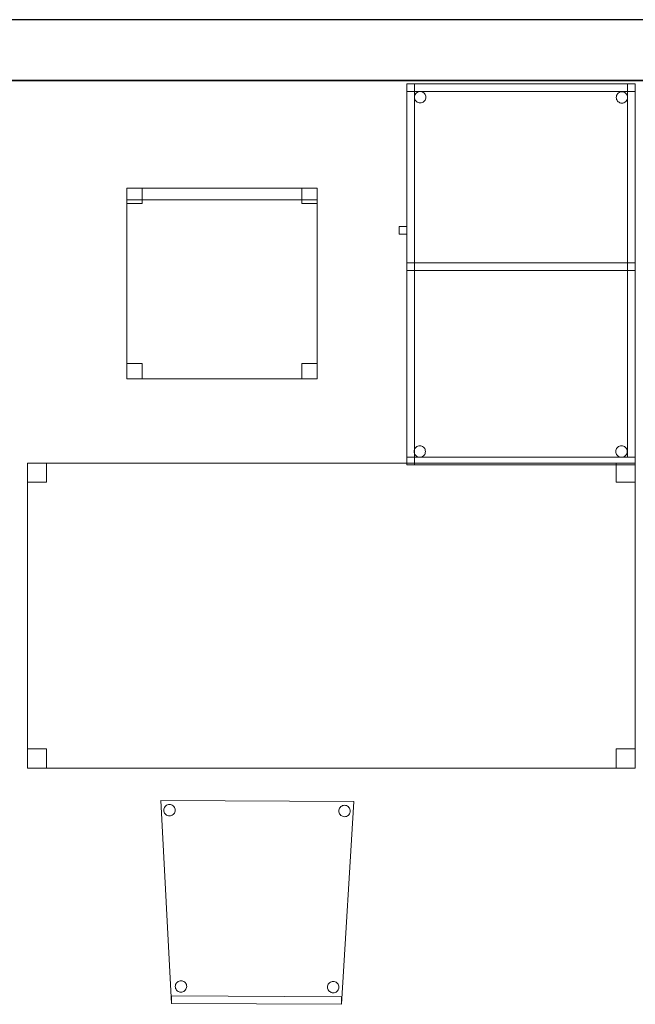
# Model space of a CAD drawing. Header units: metres. Extents: x 397.7 to 427.5, y 12.7 to 28.4.
# Tile 8 of 124: x 402.7 to 404.3, y 25.6 to 28.2. Entities that reach past the tile are written whole.
import ezdxf

# ---------------------------------------------------------------- set-up
doc = ezdxf.new("R2010")
doc.units = ezdxf.units.M
doc.layers.add('01_SUELOS', color=7, linetype='Continuous', lineweight=25, true_color=0x007f00)
for name, color, linetype, lineweight in [('02_MOBILIARIO', 7, 'Continuous', 18), ('A-DETL-____-MBND', 7, 'Continuous', 18), ('A-WALL-____-MCUT', 7, 'Continuous', 25), ('A-WALL-____-OTLN', 7, 'Continuous', 25)]:
    doc.layers.add(name, color=color, linetype=linetype, lineweight=lineweight)

# ---------------------------------------------------------------- blocks, each defined once
blk = doc.blocks.new('Family - LONDR55-XX_ZZ-ARQ-CAA-M3D-Londres55-152793-05_PCI_P2')
at = {"layer": '01_SUELOS', "color": 9, "true_color": 0xaad4aa}
for p, q in [((12.3798, 14.9476), (2.9616, 14.9476)), ((2.9616, 14.9476), (12.3798, 14.9476))]:
    blk.add_line(p, q, dxfattribs=at)
blk = doc.blocks.new('Family - Cadira d_Oficina_P2-152926-05_PCI_P2')
at = {"layer": 'A-DETL-____-MBND', "color": 253, "true_color": 0xaaaaaa}
for p, q in [((0, 0.46), (0, 0.5)), ((0, 0.5), (0.04, 0.5)), ((0, 0.5), (0, 0.46)), ((0.04, 0.5), (0, 0.5)), ((0, 0), (0, 0.5)), ((0, 0.5), (0.5, 0.5)), ((0.5, 0.5), (0, 0.5)), ((0, 0.5), (0, 0)), ((0, 0.47), (0, 0.5)), ((0, 0.5), (0.5, 0.5)), ((0, 0.5), (0, 0.47)), ((0.5, 0.5), (0, 0.5)), ((0.04, 0.5), (0.04, 0.46)), ((0.04, 0.46), (0.04, 0.5)), ((0.46, 0.46), (0.46, 0.5)), ((0.46, 0.5), (0.5, 0.5)), ((0.46, 0.5), (0.46, 0.46)), ((0.5, 0.5), (0.46, 0.5)), ((0.5, 0.5), (0.5, 0)), ((0.5, 0), (0.5, 0.5)), ((0.5, 0.5), (0.5, 0.46)), ((0.5, 0.46), (0.5, 0.5)), ((0.5, 0.5), (0.5, 0.47)), ((0.5, 0.47), (0.5, 0.5)), ((0.5, 0.47), (0, 0.47)), ((0, 0.47), (0.5, 0.47)), ((0.04, 0.46), (0, 0.46)), ((0, 0.46), (0.04, 0.46)), ((0.5, 0.46), (0.46, 0.46)), ((0.46, 0.46), (0.5, 0.46)), ((0, 0), (0, 0.04)), ((0, 0.04), (0.04, 0.04)), ((0, 0.04), (0, 0)), ((0.04, 0.04), (0, 0.04)), ((0.04, 0.04), (0.04, 0)), ((0.04, 0), (0.04, 0.04)), ((0.46, 0), (0.46, 0.04)), ((0.46, 0.04), (0.5, 0.04)), ((0.46, 0.04), (0.46, 0)), ((0.5, 0.04), (0.46, 0.04)), ((0.5, 0.04), (0.5, 0)), ((0.5, 0), (0.5, 0.04)), ((0.5, 0), (0, 0)), ((0, 0), (0.5, 0)), ((0.04, 0), (0, 0)), ((0, 0), (0.04, 0)), ((0.46, 0), (0.5, 0)), ((0.5, 0), (0.46, 0))]:
    blk.add_line(p, q, dxfattribs=at)
blk = doc.blocks.new('Family - Taula 100X60_P2-152964-05_PCI_P2')
at = {"layer": 'A-DETL-____-MBND', "color": 253, "true_color": 0xaaaaaa}
for p, q in [((0.02, 0.51), (0.02, 1)), ((0.02, 1), (0.04, 1)), ((0.02, 1), (0.04, 1)), ((0.02, 1), (0.02, 0.51)), ((0.02, 1), (0.02, 0)), ((0.02, 0), (0.02, 1)), ((0.62, 1), (0.02, 1)), ((0.02, 1), (0.62, 1)), ((0.02, 1), (0.62, 1)), ((0.02, 0.98), (0.02, 1)), ((0.02, 0.98), (0.02, 1)), ((0.62, 1), (0.02, 1)), ((0.02, 1), (0.02, 0)), ((0.02, 0), (0.02, 1)), ((0.62, 1), (0.02, 1)), ((0.02, 1), (0.62, 1)), ((0.04, 0), (0.04, 1)), ((0.04, 1), (0.62, 1)), ((0.62, 1), (0.04, 1)), ((0.04, 1), (0.04, 0)), ((0.04, 1), (0.04, 0.51)), ((0.04, 0.51), (0.04, 1)), ((0.6, 0.02), (0.6, 1)), ((0.6, 1), (0.62, 1)), ((0.6, 1), (0.62, 1)), ((0.6, 1), (0.6, 0.02)), ((0.62, 1), (0.62, 0.02)), ((0.62, 0.02), (0.62, 1)), ((0.62, 1), (0.62, 0)), ((0.62, 0), (0.62, 1)), ((0.62, 0), (0.62, 1)), ((0.62, 1), (0.62, 0)), ((0.62, 1), (0.62, 0.98)), ((0.62, 0.98), (0.62, 1)), ((0.62, 0), (0.62, 1)), ((0.62, 1), (0.62, 0)), ((0.62, 0.98), (0.02, 0.98)), ((0.02, 0.98), (0.62, 0.98)), ((0.0401, 0.965), (0.0403, 0.9676)), ((0.0403, 0.9676), (0.0401, 0.965)), ((0.0403, 0.9625), (0.0401, 0.965)), ((0.0401, 0.965), (0.0403, 0.9625)), ((0.0403, 0.9676), (0.041, 0.9702)), ((0.041, 0.9702), (0.0403, 0.9676)), ((0.041, 0.9599), (0.0403, 0.9625)), ((0.0403, 0.9625), (0.041, 0.9599)), ((0.041, 0.9702), (0.0421, 0.9725)), ((0.0421, 0.9725), (0.041, 0.9702)), ((0.0421, 0.9576), (0.041, 0.9599)), ((0.041, 0.9599), (0.0421, 0.9576)), ((0.0421, 0.9725), (0.0436, 0.9746)), ((0.0436, 0.9746), (0.0421, 0.9725)), ((0.0436, 0.9554), (0.0421, 0.9576)), ((0.0421, 0.9576), (0.0436, 0.9554)), ((0.0436, 0.9746), (0.0454, 0.9765)), ((0.0454, 0.9765), (0.0436, 0.9746)), ((0.0454, 0.9765), (0.0475, 0.978)), ((0.0475, 0.978), (0.0454, 0.9765)), ((0.0475, 0.978), (0.0499, 0.9791)), ((0.0499, 0.9791), (0.0475, 0.978)), ((0.0499, 0.9791), (0.0524, 0.9798)), ((0.0524, 0.9798), (0.0499, 0.9791)), ((0.0524, 0.9798), (0.055, 0.98)), ((0.055, 0.98), (0.0524, 0.9798)), ((0.055, 0.98), (0.0576, 0.9798)), ((0.0576, 0.9798), (0.055, 0.98)), ((0.0576, 0.9798), (0.0601, 0.9791)), ((0.0601, 0.9791), (0.0576, 0.9798)), ((0.0601, 0.9791), (0.0625, 0.978)), ((0.0625, 0.978), (0.0601, 0.9791)), ((0.0625, 0.978), (0.0646, 0.9765)), ((0.0646, 0.9765), (0.0625, 0.978)), ((0.0646, 0.9765), (0.0664, 0.9746)), ((0.0664, 0.9746), (0.0646, 0.9765)), ((0.0664, 0.9746), (0.0679, 0.9725)), ((0.0679, 0.9725), (0.0664, 0.9746)), ((0.0679, 0.9576), (0.0664, 0.9554)), ((0.0664, 0.9554), (0.0679, 0.9576)), ((0.0679, 0.9725), (0.069, 0.9702)), ((0.069, 0.9702), (0.0679, 0.9725)), ((0.069, 0.9599), (0.0679, 0.9576)), ((0.0679, 0.9576), (0.069, 0.9599)), ((0.069, 0.9702), (0.0697, 0.9676)), ((0.0697, 0.9676), (0.069, 0.9702)), ((0.0697, 0.9625), (0.069, 0.9599)), ((0.069, 0.9599), (0.0697, 0.9625)), ((0.0697, 0.9676), (0.0699, 0.965)), ((0.0699, 0.965), (0.0697, 0.9676)), ((0.0699, 0.965), (0.0697, 0.9625)), ((0.0697, 0.9625), (0.0699, 0.965)), ((0.5701, 0.9647), (0.5703, 0.9673)), ((0.5703, 0.9673), (0.5701, 0.9647)), ((0.5703, 0.9621), (0.5701, 0.9647)), ((0.5701, 0.9647), (0.5703, 0.9621)), ((0.5703, 0.9673), (0.571, 0.9698)), ((0.571, 0.9698), (0.5703, 0.9673)), ((0.571, 0.9596), (0.5703, 0.9621)), ((0.5703, 0.9621), (0.571, 0.9596)), ((0.571, 0.9698), (0.5721, 0.9722)), ((0.5721, 0.9722), (0.571, 0.9698)), ((0.5721, 0.9572), (0.571, 0.9596)), ((0.571, 0.9596), (0.5721, 0.9572)), ((0.5721, 0.9722), (0.5736, 0.9743)), ((0.5736, 0.9743), (0.5721, 0.9722)), ((0.5736, 0.9551), (0.5721, 0.9572)), ((0.5721, 0.9572), (0.5736, 0.9551)), ((0.5736, 0.9743), (0.5754, 0.9762)), ((0.5754, 0.9762), (0.5736, 0.9743)), ((0.5754, 0.9762), (0.5776, 0.9776)), ((0.5776, 0.9776), (0.5754, 0.9762)), ((0.5776, 0.9776), (0.5799, 0.9787)), ((0.5799, 0.9787), (0.5776, 0.9776)), ((0.5799, 0.9787), (0.5824, 0.9794)), ((0.5824, 0.9794), (0.5799, 0.9787)), ((0.5824, 0.9794), (0.585, 0.9796)), ((0.585, 0.9796), (0.5824, 0.9794)), ((0.585, 0.9796), (0.5876, 0.9794)), ((0.5876, 0.9794), (0.585, 0.9796)), ((0.5876, 0.9794), (0.5901, 0.9787)), ((0.5901, 0.9787), (0.5876, 0.9794)), ((0.5901, 0.9787), (0.5925, 0.9776)), ((0.5925, 0.9776), (0.5901, 0.9787)), ((0.5925, 0.9776), (0.5946, 0.9762)), ((0.5946, 0.9762), (0.5925, 0.9776)), ((0.5946, 0.9762), (0.5965, 0.9743)), ((0.5965, 0.9743), (0.5946, 0.9762)), ((0.5965, 0.9743), (0.598, 0.9722)), ((0.598, 0.9722), (0.5965, 0.9743)), ((0.598, 0.9572), (0.5965, 0.9551)), ((0.5965, 0.9551), (0.598, 0.9572)), ((0.598, 0.9722), (0.5991, 0.9698)), ((0.5991, 0.9698), (0.598, 0.9722)), ((0.5991, 0.9596), (0.598, 0.9572)), ((0.598, 0.9572), (0.5991, 0.9596)), ((0.5991, 0.9698), (0.5997, 0.9673)), ((0.5997, 0.9673), (0.5991, 0.9698)), ((0.5997, 0.9621), (0.5991, 0.9596)), ((0.5991, 0.9596), (0.5997, 0.9621)), ((0.5997, 0.9673), (0.6, 0.9647)), ((0.6, 0.9647), (0.5997, 0.9673)), ((0.6, 0.9647), (0.5997, 0.9621)), ((0.5997, 0.9621), (0.6, 0.9647)), ((0.0454, 0.9536), (0.0436, 0.9554)), ((0.0436, 0.9554), (0.0454, 0.9536)), ((0.0475, 0.9521), (0.0454, 0.9536)), ((0.0454, 0.9536), (0.0475, 0.9521)), ((0.0499, 0.951), (0.0475, 0.9521)), ((0.0475, 0.9521), (0.0499, 0.951)), ((0.0524, 0.9503), (0.0499, 0.951)), ((0.0499, 0.951), (0.0524, 0.9503)), ((0.055, 0.9501), (0.0524, 0.9503)), ((0.0524, 0.9503), (0.055, 0.9501)), ((0.0576, 0.9503), (0.055, 0.9501)), ((0.055, 0.9501), (0.0576, 0.9503)), ((0.0601, 0.951), (0.0576, 0.9503)), ((0.0576, 0.9503), (0.0601, 0.951)), ((0.0625, 0.9521), (0.0601, 0.951)), ((0.0601, 0.951), (0.0625, 0.9521)), ((0.0646, 0.9536), (0.0625, 0.9521)), ((0.0625, 0.9521), (0.0646, 0.9536)), ((0.0664, 0.9554), (0.0646, 0.9536)), ((0.0646, 0.9536), (0.0664, 0.9554)), ((0.5754, 0.9533), (0.5736, 0.9551)), ((0.5736, 0.9551), (0.5754, 0.9533)), ((0.5776, 0.9518), (0.5754, 0.9533)), ((0.5754, 0.9533), (0.5776, 0.9518)), ((0.5799, 0.9507), (0.5776, 0.9518)), ((0.5776, 0.9518), (0.5799, 0.9507)), ((0.5824, 0.95), (0.5799, 0.9507)), ((0.5799, 0.9507), (0.5824, 0.95)), ((0.585, 0.9498), (0.5824, 0.95)), ((0.5824, 0.95), (0.585, 0.9498)), ((0.5876, 0.95), (0.585, 0.9498)), ((0.585, 0.9498), (0.5876, 0.95)), ((0.5901, 0.9507), (0.5876, 0.95)), ((0.5876, 0.95), (0.5901, 0.9507)), ((0.5925, 0.9518), (0.5901, 0.9507)), ((0.5901, 0.9507), (0.5925, 0.9518)), ((0.5946, 0.9533), (0.5925, 0.9518)), ((0.5925, 0.9518), (0.5946, 0.9533)), ((0.5965, 0.9551), (0.5946, 0.9533)), ((0.5946, 0.9533), (0.5965, 0.9551)), ((0, 0.6256), (0.02, 0.6256)), ((0, 0.6056), (0, 0.6256)), ((0.02, 0.6256), (0, 0.6256)), ((0, 0.6256), (0, 0.6056)), ((0.02, 0.6256), (0.02, 0.6056)), ((0.02, 0.6056), (0.02, 0.6256)), ((0.02, 0.6056), (0, 0.6056)), ((0, 0.6056), (0.02, 0.6056)), ((0.02, 0.53), (0.62, 0.53)), ((0.02, 0.51), (0.02, 0.53)), ((0.02, 0.51), (0.02, 0.53)), ((0.62, 0.53), (0.02, 0.53)), ((0.04, 0.53), (0.62, 0.53)), ((0.04, 0.51), (0.04, 0.53)), ((0.04, 0.51), (0.04, 0.53)), ((0.62, 0.53), (0.04, 0.53)), ((0.62, 0.53), (0.62, 0.51)), ((0.62, 0.51), (0.62, 0.53)), ((0.62, 0.53), (0.62, 0.51)), ((0.62, 0.51), (0.62, 0.53)), ((0.62, 0.51), (0.02, 0.51)), ((0.02, 0.51), (0.62, 0.51)), ((0.04, 0.51), (0.02, 0.51)), ((0.02, 0.51), (0.04, 0.51)), ((0.62, 0.51), (0.04, 0.51)), ((0.04, 0.51), (0.62, 0.51)), ((0.0389, 0.035), (0.0391, 0.0376)), ((0.0391, 0.0376), (0.0389, 0.035)), ((0.0391, 0.0324), (0.0389, 0.035)), ((0.0389, 0.035), (0.0391, 0.0324)), ((0.0391, 0.0376), (0.0398, 0.0401)), ((0.0398, 0.0401), (0.0391, 0.0376)), ((0.0398, 0.0299), (0.0391, 0.0324)), ((0.0391, 0.0324), (0.0398, 0.0299)), ((0.0398, 0.0401), (0.0409, 0.0425)), ((0.0409, 0.0425), (0.0398, 0.0401)), ((0.0409, 0.0275), (0.0398, 0.0299)), ((0.0398, 0.0299), (0.0409, 0.0275)), ((0.0409, 0.0425), (0.0424, 0.0446)), ((0.0424, 0.0446), (0.0409, 0.0425)), ((0.0424, 0.0254), (0.0409, 0.0275)), ((0.0409, 0.0275), (0.0424, 0.0254)), ((0.0424, 0.0446), (0.0442, 0.0464)), ((0.0442, 0.0464), (0.0424, 0.0446)), ((0.0442, 0.0464), (0.0464, 0.0479)), ((0.0464, 0.0479), (0.0442, 0.0464)), ((0.0464, 0.0479), (0.0487, 0.049)), ((0.0487, 0.049), (0.0464, 0.0479)), ((0.0487, 0.049), (0.0512, 0.0497)), ((0.0512, 0.0497), (0.0487, 0.049)), ((0.0512, 0.0497), (0.0538, 0.0499)), ((0.0538, 0.0499), (0.0512, 0.0497)), ((0.0538, 0.0499), (0.0564, 0.0497)), ((0.0564, 0.0497), (0.0538, 0.0499)), ((0.0564, 0.0497), (0.0589, 0.049)), ((0.0589, 0.049), (0.0564, 0.0497)), ((0.0589, 0.049), (0.0613, 0.0479)), ((0.0613, 0.0479), (0.0589, 0.049)), ((0.0613, 0.0479), (0.0634, 0.0464)), ((0.0634, 0.0464), (0.0613, 0.0479)), ((0.0634, 0.0464), (0.0653, 0.0446)), ((0.0653, 0.0446), (0.0634, 0.0464)), ((0.0653, 0.0446), (0.0668, 0.0425)), ((0.0668, 0.0425), (0.0653, 0.0446)), ((0.0668, 0.0275), (0.0653, 0.0254)), ((0.0653, 0.0254), (0.0668, 0.0275)), ((0.0668, 0.0425), (0.0679, 0.0401)), ((0.0679, 0.0401), (0.0668, 0.0425)), ((0.0679, 0.0299), (0.0668, 0.0275)), ((0.0668, 0.0275), (0.0679, 0.0299)), ((0.0679, 0.0401), (0.0685, 0.0376)), ((0.0685, 0.0376), (0.0679, 0.0401)), ((0.0685, 0.0324), (0.0679, 0.0299)), ((0.0679, 0.0299), (0.0685, 0.0324)), ((0.0685, 0.0376), (0.0688, 0.035)), ((0.0688, 0.035), (0.0685, 0.0376)), ((0.0688, 0.035), (0.0685, 0.0324)), ((0.0685, 0.0324), (0.0688, 0.035)), ((0.5689, 0.035), (0.5691, 0.0376)), ((0.5691, 0.0376), (0.5689, 0.035)), ((0.5691, 0.0324), (0.5689, 0.035)), ((0.5689, 0.035), (0.5691, 0.0324)), ((0.5691, 0.0376), (0.5698, 0.0401)), ((0.5698, 0.0401), (0.5691, 0.0376)), ((0.5698, 0.0299), (0.5691, 0.0324)), ((0.5691, 0.0324), (0.5698, 0.0299)), ((0.5698, 0.0401), (0.5709, 0.0425)), ((0.5709, 0.0425), (0.5698, 0.0401)), ((0.5709, 0.0275), (0.5698, 0.0299)), ((0.5698, 0.0299), (0.5709, 0.0275)), ((0.5709, 0.0425), (0.5724, 0.0446)), ((0.5724, 0.0446), (0.5709, 0.0425)), ((0.5724, 0.0254), (0.5709, 0.0275)), ((0.5709, 0.0275), (0.5724, 0.0254)), ((0.5724, 0.0446), (0.5742, 0.0464)), ((0.5742, 0.0464), (0.5724, 0.0446)), ((0.5742, 0.0464), (0.5764, 0.0479)), ((0.5764, 0.0479), (0.5742, 0.0464)), ((0.5764, 0.0479), (0.5787, 0.049)), ((0.5787, 0.049), (0.5764, 0.0479)), ((0.5787, 0.049), (0.5812, 0.0497)), ((0.5812, 0.0497), (0.5787, 0.049)), ((0.5812, 0.0497), (0.5838, 0.0499)), ((0.5838, 0.0499), (0.5812, 0.0497)), ((0.5838, 0.0499), (0.5864, 0.0497)), ((0.5864, 0.0497), (0.5838, 0.0499)), ((0.5864, 0.0497), (0.5889, 0.049)), ((0.5889, 0.049), (0.5864, 0.0497)), ((0.5889, 0.049), (0.5913, 0.0479)), ((0.5913, 0.0479), (0.5889, 0.049)), ((0.5913, 0.0479), (0.5934, 0.0464)), ((0.5934, 0.0464), (0.5913, 0.0479)), ((0.5934, 0.0464), (0.5953, 0.0446)), ((0.5953, 0.0446), (0.5934, 0.0464)), ((0.5953, 0.0446), (0.5968, 0.0425)), ((0.5968, 0.0425), (0.5953, 0.0446)), ((0.5968, 0.0275), (0.5953, 0.0254)), ((0.5953, 0.0254), (0.5968, 0.0275)), ((0.5968, 0.0425), (0.5979, 0.0401)), ((0.5979, 0.0401), (0.5968, 0.0425)), ((0.5979, 0.0299), (0.5968, 0.0275)), ((0.5968, 0.0275), (0.5979, 0.0299)), ((0.5979, 0.0401), (0.5985, 0.0376)), ((0.5985, 0.0376), (0.5979, 0.0401)), ((0.5985, 0.0324), (0.5979, 0.0299)), ((0.5979, 0.0299), (0.5985, 0.0324)), ((0.5985, 0.0376), (0.5988, 0.035)), ((0.5988, 0.035), (0.5985, 0.0376)), ((0.5988, 0.035), (0.5985, 0.0324)), ((0.5985, 0.0324), (0.5988, 0.035)), ((0.02, 0.02), (0.62, 0.02)), ((0.02, 0), (0.02, 0.02)), ((0.02, 0), (0.02, 0.02)), ((0.62, 0.02), (0.02, 0.02)), ((0.02, 0), (0.62, 0)), ((0.62, 0), (0.02, 0)), ((0.62, 0), (0.02, 0)), ((0.02, 0), (0.62, 0)), ((0.02, 0), (0.62, 0)), ((0.62, 0), (0.02, 0)), ((0.62, 0), (0.04, 0)), ((0.04, 0), (0.62, 0)), ((0.0442, 0.0236), (0.0424, 0.0254)), ((0.0424, 0.0254), (0.0442, 0.0236)), ((0.0464, 0.0221), (0.0442, 0.0236)), ((0.0442, 0.0236), (0.0464, 0.0221)), ((0.0487, 0.021), (0.0464, 0.0221)), ((0.0464, 0.0221), (0.0487, 0.021)), ((0.0512, 0.0203), (0.0487, 0.021)), ((0.0487, 0.021), (0.0512, 0.0203)), ((0.0538, 0.0201), (0.0512, 0.0203)), ((0.0512, 0.0203), (0.0538, 0.0201)), ((0.0564, 0.0203), (0.0538, 0.0201)), ((0.0538, 0.0201), (0.0564, 0.0203)), ((0.0589, 0.021), (0.0564, 0.0203)), ((0.0564, 0.0203), (0.0589, 0.021)), ((0.0613, 0.0221), (0.0589, 0.021)), ((0.0589, 0.021), (0.0613, 0.0221)), ((0.0634, 0.0236), (0.0613, 0.0221)), ((0.0613, 0.0221), (0.0634, 0.0236)), ((0.0653, 0.0254), (0.0634, 0.0236)), ((0.0634, 0.0236), (0.0653, 0.0254)), ((0.5742, 0.0236), (0.5724, 0.0254)), ((0.5724, 0.0254), (0.5742, 0.0236)), ((0.5764, 0.0221), (0.5742, 0.0236)), ((0.5742, 0.0236), (0.5764, 0.0221)), ((0.5787, 0.021), (0.5764, 0.0221)), ((0.5764, 0.0221), (0.5787, 0.021)), ((0.5812, 0.0203), (0.5787, 0.021)), ((0.5787, 0.021), (0.5812, 0.0203)), ((0.5838, 0.0201), (0.5812, 0.0203)), ((0.5812, 0.0203), (0.5838, 0.0201)), ((0.5864, 0.0203), (0.5838, 0.0201)), ((0.5838, 0.0201), (0.5864, 0.0203)), ((0.5889, 0.021), (0.5864, 0.0203)), ((0.5864, 0.0203), (0.5889, 0.021)), ((0.5913, 0.0221), (0.5889, 0.021)), ((0.5889, 0.021), (0.5913, 0.0221)), ((0.5934, 0.0236), (0.5913, 0.0221)), ((0.5913, 0.0221), (0.5934, 0.0236)), ((0.5953, 0.0254), (0.5934, 0.0236)), ((0.5934, 0.0236), (0.5953, 0.0254)), ((0.62, 0.02), (0.6, 0.02)), ((0.6, 0.02), (0.62, 0.02)), ((0.62, 0.02), (0.62, 0)), ((0.62, 0), (0.62, 0.02))]:
    blk.add_line(p, q, dxfattribs=at)
blk = doc.blocks.new('Family - Cadira confident_P2-153048-05_PCI_P2')
at = {"layer": 'A-DETL-____-MBND', "color": 253, "true_color": 0xaaaaaa}
for p, q in [((0.0277, 0.0019), (0, 0.5347)), ((0, 0.5347), (0.5065, 0.5325)), ((0.5065, 0.5325), (0, 0.5347)), ((0, 0.5347), (0.0277, 0.0019)), ((0.0093, 0.517), (0.0108, 0.5191)), ((0.0108, 0.5191), (0.0093, 0.517)), ((0.0108, 0.5191), (0.0126, 0.521)), ((0.0126, 0.521), (0.0108, 0.5191)), ((0.0126, 0.521), (0.0148, 0.5224)), ((0.0148, 0.5224), (0.0126, 0.521)), ((0.0148, 0.5224), (0.0171, 0.5235)), ((0.0171, 0.5235), (0.0148, 0.5224)), ((0.0171, 0.5235), (0.0196, 0.5242)), ((0.0196, 0.5242), (0.0171, 0.5235)), ((0.0196, 0.5242), (0.0222, 0.5244)), ((0.0222, 0.5244), (0.0196, 0.5242)), ((0.0222, 0.5244), (0.0248, 0.5242)), ((0.0248, 0.5242), (0.0222, 0.5244)), ((0.0248, 0.5242), (0.0273, 0.5235)), ((0.0273, 0.5235), (0.0248, 0.5242)), ((0.0273, 0.5235), (0.0297, 0.5224)), ((0.0297, 0.5224), (0.0273, 0.5235)), ((0.0297, 0.5224), (0.0318, 0.5209)), ((0.0318, 0.5209), (0.0297, 0.5224)), ((0.0318, 0.5209), (0.0337, 0.519)), ((0.0337, 0.519), (0.0318, 0.5209)), ((0.0337, 0.519), (0.0351, 0.5169)), ((0.0351, 0.5169), (0.0337, 0.519)), ((0.4693, 0.515), (0.4708, 0.5171)), ((0.4708, 0.5171), (0.4693, 0.515)), ((0.4708, 0.5171), (0.4726, 0.519)), ((0.4726, 0.519), (0.4708, 0.5171)), ((0.4726, 0.519), (0.4748, 0.5204)), ((0.4748, 0.5204), (0.4726, 0.519)), ((0.5065, 0.5325), (0.4742, 0)), ((0.4742, 0), (0.5065, 0.5325)), ((0.4748, 0.5204), (0.4771, 0.5215)), ((0.4771, 0.5215), (0.4748, 0.5204)), ((0.4771, 0.5215), (0.4796, 0.5222)), ((0.4796, 0.5222), (0.4771, 0.5215)), ((0.4796, 0.5222), (0.4822, 0.5224)), ((0.4822, 0.5224), (0.4796, 0.5222)), ((0.4822, 0.5224), (0.4848, 0.5222)), ((0.4848, 0.5222), (0.4822, 0.5224)), ((0.4848, 0.5222), (0.4873, 0.5215)), ((0.4873, 0.5215), (0.4848, 0.5222)), ((0.4873, 0.5215), (0.4897, 0.5204)), ((0.4897, 0.5204), (0.4873, 0.5215)), ((0.4897, 0.5204), (0.4918, 0.5189)), ((0.4918, 0.5189), (0.4897, 0.5204)), ((0.4918, 0.5189), (0.4937, 0.517)), ((0.4937, 0.517), (0.4918, 0.5189)), ((0.4937, 0.517), (0.4951, 0.5149)), ((0.4951, 0.5149), (0.4937, 0.517)), ((0.0072, 0.5095), (0.0075, 0.5121)), ((0.0075, 0.5121), (0.0072, 0.5095)), ((0.0075, 0.5069), (0.0072, 0.5095)), ((0.0072, 0.5095), (0.0075, 0.5069)), ((0.0075, 0.5121), (0.0082, 0.5146)), ((0.0082, 0.5146), (0.0075, 0.5121)), ((0.0081, 0.5044), (0.0075, 0.5069)), ((0.0075, 0.5069), (0.0081, 0.5044)), ((0.0092, 0.5021), (0.0081, 0.5044)), ((0.0081, 0.5044), (0.0092, 0.5021)), ((0.0082, 0.5146), (0.0093, 0.517)), ((0.0093, 0.517), (0.0082, 0.5146)), ((0.0107, 0.4999), (0.0092, 0.5021)), ((0.0092, 0.5021), (0.0107, 0.4999)), ((0.0125, 0.4981), (0.0107, 0.4999)), ((0.0107, 0.4999), (0.0125, 0.4981)), ((0.0147, 0.4966), (0.0125, 0.4981)), ((0.0125, 0.4981), (0.0147, 0.4966)), ((0.017, 0.4955), (0.0147, 0.4966)), ((0.0147, 0.4966), (0.017, 0.4955)), ((0.0195, 0.4948), (0.017, 0.4955)), ((0.017, 0.4955), (0.0195, 0.4948)), ((0.0221, 0.4945), (0.0195, 0.4948)), ((0.0195, 0.4948), (0.0221, 0.4945)), ((0.0247, 0.4948), (0.0221, 0.4945)), ((0.0221, 0.4945), (0.0247, 0.4948)), ((0.0272, 0.4954), (0.0247, 0.4948)), ((0.0247, 0.4948), (0.0272, 0.4954)), ((0.0296, 0.4965), (0.0272, 0.4954)), ((0.0272, 0.4954), (0.0296, 0.4965)), ((0.0317, 0.498), (0.0296, 0.4965)), ((0.0296, 0.4965), (0.0317, 0.498)), ((0.0336, 0.4998), (0.0317, 0.498)), ((0.0317, 0.498), (0.0336, 0.4998)), ((0.0351, 0.502), (0.0336, 0.4998)), ((0.0336, 0.4998), (0.0351, 0.502)), ((0.0351, 0.5169), (0.0362, 0.5145)), ((0.0362, 0.5145), (0.0351, 0.5169)), ((0.0362, 0.5043), (0.0351, 0.502)), ((0.0351, 0.502), (0.0362, 0.5043)), ((0.0362, 0.5145), (0.0369, 0.512)), ((0.0369, 0.512), (0.0362, 0.5145)), ((0.0369, 0.5068), (0.0362, 0.5043)), ((0.0362, 0.5043), (0.0369, 0.5068)), ((0.0369, 0.512), (0.0371, 0.5094)), ((0.0371, 0.5094), (0.0369, 0.512)), ((0.0371, 0.5094), (0.0369, 0.5068)), ((0.0369, 0.5068), (0.0371, 0.5094)), ((0.4672, 0.5075), (0.4675, 0.5101)), ((0.4675, 0.5101), (0.4672, 0.5075)), ((0.4675, 0.505), (0.4672, 0.5075)), ((0.4672, 0.5075), (0.4675, 0.505)), ((0.4675, 0.5101), (0.4682, 0.5127)), ((0.4682, 0.5127), (0.4675, 0.5101)), ((0.4681, 0.5024), (0.4675, 0.505)), ((0.4675, 0.505), (0.4681, 0.5024)), ((0.4692, 0.5001), (0.4681, 0.5024)), ((0.4681, 0.5024), (0.4692, 0.5001)), ((0.4682, 0.5127), (0.4693, 0.515)), ((0.4693, 0.515), (0.4682, 0.5127)), ((0.4707, 0.4979), (0.4692, 0.5001)), ((0.4692, 0.5001), (0.4707, 0.4979)), ((0.4725, 0.4961), (0.4707, 0.4979)), ((0.4707, 0.4979), (0.4725, 0.4961)), ((0.4747, 0.4946), (0.4725, 0.4961)), ((0.4725, 0.4961), (0.4747, 0.4946)), ((0.477, 0.4935), (0.4747, 0.4946)), ((0.4747, 0.4946), (0.477, 0.4935)), ((0.4795, 0.4928), (0.477, 0.4935)), ((0.477, 0.4935), (0.4795, 0.4928)), ((0.4821, 0.4925), (0.4795, 0.4928)), ((0.4795, 0.4928), (0.4821, 0.4925)), ((0.4847, 0.4928), (0.4821, 0.4925)), ((0.4821, 0.4925), (0.4847, 0.4928)), ((0.4872, 0.4934), (0.4847, 0.4928)), ((0.4847, 0.4928), (0.4872, 0.4934)), ((0.4896, 0.4945), (0.4872, 0.4934)), ((0.4872, 0.4934), (0.4896, 0.4945)), ((0.4917, 0.496), (0.4896, 0.4945)), ((0.4896, 0.4945), (0.4917, 0.496)), ((0.4936, 0.4978), (0.4917, 0.496)), ((0.4917, 0.496), (0.4936, 0.4978)), ((0.4951, 0.5), (0.4936, 0.4978)), ((0.4936, 0.4978), (0.4951, 0.5)), ((0.4951, 0.5149), (0.4962, 0.5125)), ((0.4962, 0.5125), (0.4951, 0.5149)), ((0.4962, 0.5023), (0.4951, 0.5)), ((0.4951, 0.5), (0.4962, 0.5023)), ((0.4962, 0.5125), (0.4969, 0.51)), ((0.4969, 0.51), (0.4962, 0.5125)), ((0.4969, 0.5048), (0.4962, 0.5023)), ((0.4962, 0.5023), (0.4969, 0.5048)), ((0.4969, 0.51), (0.4971, 0.5074)), ((0.4971, 0.5074), (0.4969, 0.51)), ((0.4971, 0.5074), (0.4969, 0.5048)), ((0.4969, 0.5048), (0.4971, 0.5074)), ((0.0378, 0.0496), (0.0385, 0.0521)), ((0.0385, 0.0521), (0.0378, 0.0496)), ((0.0385, 0.0521), (0.0396, 0.0545)), ((0.0396, 0.0545), (0.0385, 0.0521)), ((0.0396, 0.0545), (0.0411, 0.0566)), ((0.0411, 0.0566), (0.0396, 0.0545)), ((0.0411, 0.0566), (0.043, 0.0584)), ((0.043, 0.0584), (0.0411, 0.0566)), ((0.043, 0.0584), (0.0451, 0.0599)), ((0.0451, 0.0599), (0.043, 0.0584)), ((0.0451, 0.0599), (0.0475, 0.061)), ((0.0475, 0.061), (0.0451, 0.0599)), ((0.0475, 0.061), (0.05, 0.0617)), ((0.05, 0.0617), (0.0475, 0.061)), ((0.05, 0.0617), (0.0526, 0.0619)), ((0.0526, 0.0619), (0.05, 0.0617)), ((0.0526, 0.0619), (0.0552, 0.0616)), ((0.0552, 0.0616), (0.0526, 0.0619)), ((0.0552, 0.0616), (0.0577, 0.061)), ((0.0577, 0.061), (0.0552, 0.0616)), ((0.0577, 0.061), (0.0601, 0.0598)), ((0.0601, 0.0598), (0.0577, 0.061)), ((0.0601, 0.0598), (0.0622, 0.0583)), ((0.0622, 0.0583), (0.0601, 0.0598)), ((0.0622, 0.0583), (0.064, 0.0565)), ((0.064, 0.0565), (0.0622, 0.0583)), ((0.064, 0.0565), (0.0655, 0.0543)), ((0.0655, 0.0543), (0.064, 0.0565)), ((0.0655, 0.0543), (0.0666, 0.052)), ((0.0666, 0.052), (0.0655, 0.0543)), ((0.0666, 0.052), (0.0673, 0.0495)), ((0.0673, 0.0495), (0.0666, 0.052)), ((0.4385, 0.0504), (0.4396, 0.0527)), ((0.4396, 0.0527), (0.4385, 0.0504)), ((0.4396, 0.0527), (0.4411, 0.0548)), ((0.4411, 0.0548), (0.4396, 0.0527)), ((0.4411, 0.0548), (0.443, 0.0567)), ((0.443, 0.0567), (0.4411, 0.0548)), ((0.443, 0.0567), (0.4451, 0.0582)), ((0.4451, 0.0582), (0.443, 0.0567)), ((0.4451, 0.0582), (0.4475, 0.0593)), ((0.4475, 0.0593), (0.4451, 0.0582)), ((0.4475, 0.0593), (0.45, 0.0599)), ((0.45, 0.0599), (0.4475, 0.0593)), ((0.45, 0.0599), (0.4526, 0.0601)), ((0.4526, 0.0601), (0.45, 0.0599)), ((0.4526, 0.0601), (0.4552, 0.0599)), ((0.4552, 0.0599), (0.4526, 0.0601)), ((0.4552, 0.0599), (0.4577, 0.0592)), ((0.4577, 0.0592), (0.4552, 0.0599)), ((0.4577, 0.0592), (0.4601, 0.0581)), ((0.4601, 0.0581), (0.4577, 0.0592)), ((0.4601, 0.0581), (0.4622, 0.0566)), ((0.4622, 0.0566), (0.4601, 0.0581)), ((0.4622, 0.0566), (0.464, 0.0548)), ((0.464, 0.0548), (0.4622, 0.0566)), ((0.464, 0.0548), (0.4655, 0.0526)), ((0.4655, 0.0526), (0.464, 0.0548)), ((0.4655, 0.0526), (0.4666, 0.0502)), ((0.4666, 0.0502), (0.4655, 0.0526)), ((0.0376, 0.047), (0.0378, 0.0496)), ((0.0378, 0.0496), (0.0376, 0.047)), ((0.0378, 0.0444), (0.0376, 0.047)), ((0.0376, 0.047), (0.0378, 0.0444)), ((0.0385, 0.0419), (0.0378, 0.0444)), ((0.0378, 0.0444), (0.0385, 0.0419)), ((0.0396, 0.0395), (0.0385, 0.0419)), ((0.0385, 0.0419), (0.0396, 0.0395)), ((0.041, 0.0374), (0.0396, 0.0395)), ((0.0396, 0.0395), (0.041, 0.0374)), ((0.0429, 0.0355), (0.041, 0.0374)), ((0.041, 0.0374), (0.0429, 0.0355)), ((0.045, 0.034), (0.0429, 0.0355)), ((0.0429, 0.0355), (0.045, 0.034)), ((0.0474, 0.0329), (0.045, 0.034)), ((0.045, 0.034), (0.0474, 0.0329)), ((0.0499, 0.0322), (0.0474, 0.0329)), ((0.0474, 0.0329), (0.0499, 0.0322)), ((0.0525, 0.032), (0.0499, 0.0322)), ((0.0499, 0.0322), (0.0525, 0.032)), ((0.0551, 0.0322), (0.0525, 0.032)), ((0.0525, 0.032), (0.0551, 0.0322)), ((0.0576, 0.0329), (0.0551, 0.0322)), ((0.0551, 0.0322), (0.0576, 0.0329)), ((0.0599, 0.034), (0.0576, 0.0329)), ((0.0576, 0.0329), (0.0599, 0.034)), ((0.0621, 0.0355), (0.0599, 0.034)), ((0.0599, 0.034), (0.0621, 0.0355)), ((0.0639, 0.0373), (0.0621, 0.0355)), ((0.0621, 0.0355), (0.0639, 0.0373)), ((0.0654, 0.0394), (0.0639, 0.0373)), ((0.0639, 0.0373), (0.0654, 0.0394)), ((0.0665, 0.0418), (0.0654, 0.0394)), ((0.0654, 0.0394), (0.0665, 0.0418)), ((0.0672, 0.0443), (0.0665, 0.0418)), ((0.0665, 0.0418), (0.0672, 0.0443)), ((0.0675, 0.0469), (0.0672, 0.0443)), ((0.0672, 0.0443), (0.0675, 0.0469)), ((0.0673, 0.0495), (0.0675, 0.0469)), ((0.0675, 0.0469), (0.0673, 0.0495)), ((0.4376, 0.0453), (0.4378, 0.0479)), ((0.4378, 0.0479), (0.4376, 0.0453)), ((0.4378, 0.0427), (0.4376, 0.0453)), ((0.4376, 0.0453), (0.4378, 0.0427)), ((0.4378, 0.0479), (0.4385, 0.0504)), ((0.4385, 0.0504), (0.4378, 0.0479)), ((0.4385, 0.0401), (0.4378, 0.0427)), ((0.4378, 0.0427), (0.4385, 0.0401)), ((0.4396, 0.0378), (0.4385, 0.0401)), ((0.4385, 0.0401), (0.4396, 0.0378)), ((0.441, 0.0356), (0.4396, 0.0378)), ((0.4396, 0.0378), (0.441, 0.0356)), ((0.4429, 0.0338), (0.441, 0.0356)), ((0.441, 0.0356), (0.4429, 0.0338)), ((0.445, 0.0323), (0.4429, 0.0338)), ((0.4429, 0.0338), (0.445, 0.0323)), ((0.4474, 0.0312), (0.445, 0.0323)), ((0.445, 0.0323), (0.4474, 0.0312)), ((0.4499, 0.0305), (0.4474, 0.0312)), ((0.4474, 0.0312), (0.4499, 0.0305)), ((0.4525, 0.0303), (0.4499, 0.0305)), ((0.4499, 0.0305), (0.4525, 0.0303)), ((0.4551, 0.0305), (0.4525, 0.0303)), ((0.4525, 0.0303), (0.4551, 0.0305)), ((0.4576, 0.0311), (0.4551, 0.0305)), ((0.4551, 0.0305), (0.4576, 0.0311)), ((0.4599, 0.0322), (0.4576, 0.0311)), ((0.4576, 0.0311), (0.4599, 0.0322)), ((0.4621, 0.0337), (0.4599, 0.0322)), ((0.4599, 0.0322), (0.4621, 0.0337)), ((0.4639, 0.0355), (0.4621, 0.0337)), ((0.4621, 0.0337), (0.4639, 0.0355)), ((0.4654, 0.0377), (0.4639, 0.0355)), ((0.4639, 0.0355), (0.4654, 0.0377)), ((0.4665, 0.04), (0.4654, 0.0377)), ((0.4654, 0.0377), (0.4665, 0.04)), ((0.4672, 0.0425), (0.4665, 0.04)), ((0.4665, 0.04), (0.4672, 0.0425)), ((0.4666, 0.0502), (0.4673, 0.0477)), ((0.4673, 0.0477), (0.4666, 0.0502)), ((0.4675, 0.0451), (0.4672, 0.0425)), ((0.4672, 0.0425), (0.4675, 0.0451)), ((0.4673, 0.0477), (0.4675, 0.0451)), ((0.4675, 0.0451), (0.4673, 0.0477)), ((0.0277, 0.0019), (0.0278, 0.0219)), ((0.0278, 0.0219), (0.0277, 0.0019)), ((0.4742, 0), (0.0277, 0.0019)), ((0.0277, 0.0019), (0.4742, 0)), ((0.4742, 0), (0.0277, 0.0019)), ((0.0277, 0.0019), (0.4742, 0)), ((0.0278, 0.0219), (0.4743, 0.02)), ((0.4743, 0.02), (0.0278, 0.0219)), ((0.4743, 0.02), (0.4742, 0)), ((0.4742, 0), (0.4743, 0.02))]:
    blk.add_line(p, q, dxfattribs=at)
blk = doc.blocks.new('Family - Evans P2-153127-05_PCI_P2')
at = {"layer": 'A-WALL-____-MCUT', "color": 253, "true_color": 0xaaaaaa}
for p, q in [((25.5877, 0.16), (0.0332, 0.16)), ((0, 0), (25.556, 0))]:
    blk.add_line(p, q, dxfattribs=at)
at = {"layer": 'A-WALL-____-OTLN', "color": 253, "true_color": 0xaaaaaa}
for p, q in [((25.5877, 0.16), (0.0332, 0.16)), ((0, 0), (25.556, 0))]:
    blk.add_line(p, q, dxfattribs=at)
at = {"layer": 'A-WALL-____-OTLN', "color": 253, "lineweight": 18, "true_color": 0xaaaaaa}
blk.add_line((0, 0), (25.556, 0), dxfattribs=at)
blk = doc.blocks.new('Family - Taula 160X80_P2-153138-05_PCI_P2')
at = {"layer": 'A-DETL-____-MBND', "color": 253, "true_color": 0xaaaaaa}
for p, q in [((0, 0.8001), (0.05, 0.8001)), ((0, 0.7501), (0, 0.8001)), ((0.05, 0.8001), (0, 0.8001)), ((0, 0.8001), (0, 0.7501)), ((0, 0.8001), (1.5969, 0.8001)), ((0, 0), (0, 0.8001)), ((1.5969, 0.8001), (0, 0.8001)), ((0, 0.8001), (0, 0)), ((0.05, 0.8001), (0.05, 0.7501)), ((0.05, 0.7501), (0.05, 0.8001)), ((1.5469, 0.8001), (1.5969, 0.8001)), ((1.5469, 0.7501), (1.5469, 0.8001)), ((1.5969, 0.8001), (1.5469, 0.8001)), ((1.5469, 0.8001), (1.5469, 0.7501)), ((1.5969, 0.8001), (1.5969, 0.7501)), ((1.5969, 0.7501), (1.5969, 0.8001)), ((1.5969, 0.8001), (1.5969, 0)), ((1.5969, 0), (1.5969, 0.8001)), ((0.05, 0.7501), (0, 0.7501)), ((0, 0.7501), (0.05, 0.7501)), ((1.5969, 0.7501), (1.5469, 0.7501)), ((1.5469, 0.7501), (1.5969, 0.7501)), ((0, 0.05), (0.05, 0.05)), ((0, 0), (0, 0.05)), ((0.05, 0.05), (0, 0.05)), ((0, 0.05), (0, 0)), ((0.05, 0.05), (0.05, 0)), ((0.05, 0), (0.05, 0.05)), ((1.5469, 0.05), (1.5969, 0.05)), ((1.5469, 0), (1.5469, 0.05)), ((1.5969, 0.05), (1.5469, 0.05)), ((1.5469, 0.05), (1.5469, 0)), ((1.5969, 0.05), (1.5969, 0)), ((1.5969, 0), (1.5969, 0.05)), ((0.05, 0), (0, 0)), ((0, 0), (0.05, 0)), ((1.5969, 0), (0, 0)), ((0, 0), (1.5969, 0)), ((1.5969, 0), (1.5469, 0)), ((1.5469, 0), (1.5969, 0))]:
    blk.add_line(p, q, dxfattribs=at)
blk = doc.blocks.new('LONDR55-XX_ZZ-ARQ-CAA-M3D-Londres55_ifc-1-05_PCI_P2')
at = {"layer": '01_SUELOS', "color": 253, "lineweight": 18, "true_color": 0xaaaaaa}
blk.add_blockref('Family - LONDR55-XX_ZZ-ARQ-CAA-M3D-Londres55-152793-05_PCI_P2', (398.2971, 13.1206), dxfattribs=at)
at = {"layer": '02_MOBILIARIO', "color": 253, "lineweight": 18, "true_color": 0xaaaaaa}
for name, p in [('Family - Taula 100X60_P2-152964-05_PCI_P2', (403.7167, 27.0595)), ('Family - Cadira d_Oficina_P2-152926-05_PCI_P2', (403.001, 27.2856)), ('Family - Taula 160X80_P2-153138-05_PCI_P2', (402.7398, 26.2635)), ('Family - Cadira confident_P2-153048-05_PCI_P2', (403.0908, 25.6432))]:
    blk.add_blockref(name, p, dxfattribs=at)
at = {"layer": 'A-WALL-____-OTLN', "color": 253, "lineweight": 18, "true_color": 0xaaaaaa, "rotation": 180}
blk.add_blockref('Family - Evans P2-153127-05_PCI_P2', (426.8464, 28.2282), dxfattribs=at)

msp = doc.modelspace()

# ---------------------------------------------------------------- block references
at = {"lineweight": 5}
msp.add_blockref('LONDR55-XX_ZZ-ARQ-CAA-M3D-Londres55_ifc-1-05_PCI_P2', (0, 0), dxfattribs=at)

doc.saveas('drawing.dxf')
